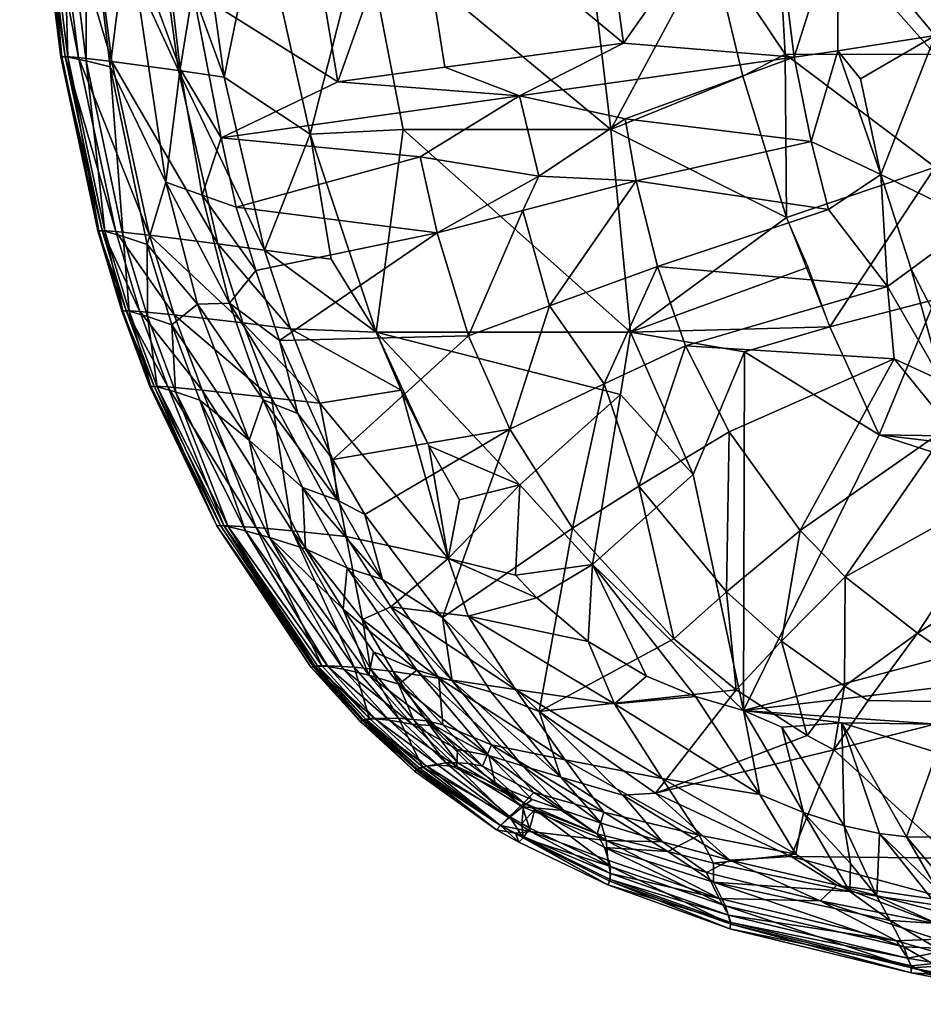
# Model space of a CAD drawing. Header units: inches. Extents: x -89 to 0, y -64 to 0.
# Tile 1 of 256: x -89 to -81.5, y -24.7 to -16.5. Entities that reach past the tile are written whole.
import ezdxf

# ---------------------------------------------------------------- set-up
doc = ezdxf.new("R2010")
doc.units = ezdxf.units.IN
doc.header["$MEASUREMENT"] = 0
doc.layers.add('AFUCH-3-STUP', color=5, linetype='Continuous')

msp = doc.modelspace()

# ---------------------------------------------------------------- meshes
at = {"layer": 'AFUCH-3-STUP'}
mesh = msp.add_polyface(dxfattribs=at)
corners = [(-77.223, -18.9894, 17.2766), (-77.223, -14.8383, 17.4358), (-81.3712, -16.7841, 17.2857), (-77.223, -4.47, 13.1366), (-77.2231, -20.1905, 13.1307), (-79.3508, -20.1285, 13.1388), (-81.3712, -15.2876, 17.3232), (-78.4653, -21.0353, 17.0632), (-78.4825, -20.3477, 17.1482), (-81.8354, -19.946, 17.104), (-79.3886, -20.469, 13.1507), (-80.0272, -20.6551, 13.2148), (-80.6069, -19.9724, 13.1673), (-79.7751, -19.977, 13.1388), (-81.3712, -18.8203, 17.1715), (-77.223, -20.0162, 17.1836), (-77.2231, -21.7552, 16.9535), (-79.0768, -20.7289, 13.178), (-77.223, -20.7811, 13.1483), (-78.464, -20.9346, 13.2012), (-77.223, -20.5433, 13.1361), (-77.2231, -20.5433, 13.1361), (-79.5209, -20.8005, 13.2125), (-80.2891, -22.1612, 13.6206), (-79.3886, -20.469, 13.1507), (-79.4507, -20.6939, 13.184), (-80.3665, -19.5621, 13.1389), (-79.2718, -21.2845, 13.3263), (-78.464, -20.9346, 13.2012), (-79.3553, -21.6952, 13.4446), (-81.3712, -17.7215, 17.243), (-79.0865, -20.8358, 13.2003), (-79.4507, -20.6939, 13.184), (-79.5512, -4.9278, 13.1391), (-77.223, -21.0901, 13.2041), (-78.9124, -22.4137, 13.646), (-78.448, -21.7044, 16.9671), (-82.9627, -22.2339, 16.7092)]
mesh.append_faces([[corners[k] for k in face] for face in [(0, 1, 2), (3, 4, 5), (2, 1, 6), (7, 8, 9), (5, 4, 10), (11, 12, 13), (14, 9, 15), (16, 15, 7), (17, 18, 19), (10, 20, 21), (14, 15, 0), (22, 23, 11), (11, 24, 25), (10, 21, 17), (13, 12, 26), (13, 24, 11), (27, 22, 19), (19, 28, 29), (30, 14, 0), (28, 19, 18), (10, 4, 20), (31, 22, 32), (30, 0, 2), (33, 5, 13), (13, 5, 24), (28, 18, 34), (28, 34, 35), (7, 15, 8), (9, 8, 15), (7, 36, 16), (7, 37, 36), (17, 21, 18), (25, 22, 11), (32, 10, 17), (31, 32, 17), (29, 27, 19), (22, 27, 29), (19, 31, 17), (31, 19, 22)]], dxfattribs={"vtx0": -1, "vtx1": -1, "vtx2": -1})
mesh = msp.add_polyface(dxfattribs=at)
corners = [(-84.3854, -12.6527, 13.4544), (-82.8707, -12.4985, 13.2425), (-82.7651, -14.996, 13.2448), (-84.1754, -15.1026, 13.4451), (-83.9596, -16.6902, 13.4354), (-81.3712, -14.6147, 13.1389), (-79.7751, -19.977, 13.1388), (-81.3712, -16.6275, 13.1388), (-81.3712, -12.4643, 13.1389), (-82.2719, -14.596, 13.1802), (-84.2658, -15.7063, 17.1853), (-83.2323, -15.8612, 17.2663), (-83.4508, -14.4977, 17.2613), (-82.179, -15.6643, 13.1797), (-84.3142, -15.2043, 17.1909), (-84.4297, -13.6785, 17.1904), (-84.4594, -13.0984, 17.184), (-83.6427, -13.3557, 17.2563), (-83.7395, -11.6873, 17.2199), (-82.6995, -15.2849, 17.2631), (-82.541, -16.8066, 13.2406), (-82.1793, -16.7556, 13.1951), (-84.822, -17.1284, 13.5858), (-83.945, -17.319, 13.4468), (-84.064, -17.4085, 17.1417), (-82.7608, -13.7859, 17.2677), (-82.7985, -12.1332, 17.2572), (-82.6158, -16.7814, 17.228), (-81.3712, -16.7841, 17.2857), (-81.3712, -13.7888, 17.329), (-81.3712, -12.1403, 17.302), (-82.4015, -17.5091, 13.238), (-81.3712, -17.7215, 17.243), (-82.9669, -16.9657, 17.2482), (-81.3712, -15.2876, 17.3232), (-81.9916, -16.9867, 13.1775)]
mesh.append_faces([[corners[k] for k in face] for face in [(0, 1, 2), (3, 2, 4), (5, 6, 7), (1, 8, 9), (10, 11, 12), (5, 7, 13), (14, 12, 15), (16, 17, 18), (17, 11, 19), (4, 2, 20), (13, 7, 21), (22, 20, 23), (24, 11, 10), (19, 25, 17), (17, 25, 26), (4, 20, 22), (19, 27, 28), (19, 11, 27), (29, 30, 26), (20, 13, 21), (21, 31, 20), (28, 27, 32), (24, 33, 11), (11, 33, 27), (2, 1, 9), (2, 13, 20), (25, 29, 26), (34, 29, 25), (19, 34, 25), (28, 34, 19), (12, 17, 15), (15, 17, 16), (0, 2, 3), (10, 12, 14), (2, 9, 13), (13, 9, 5), (8, 6, 5), (5, 9, 8), (35, 21, 7)]], dxfattribs={"vtx0": -1, "vtx1": -1, "vtx2": -1})
mesh = msp.add_polyface(dxfattribs=at)
corners = [(-88.9122, -12.7448, 14.8223), (-88.7625, -12.695, 14.6056), (-88.7673, -15.2402, 14.8223), (-88.8186, -15.2403, 15.0427), (-88.8272, -15.2399, 15.7207), (-88.9638, -12.7522, 15.0428), (-87.8678, -15.3488, 16.5469), (-88.0314, -12.831, 16.5444), (-88.5602, -12.7828, 16.3393), (-88.68, -15.2472, 16.1402), (-88.2072, -16.8428, 16.3377), (-88.4089, -15.2779, 16.3402), (-88.9362, -12.7542, 15.9351), (-88.8262, -12.761, 16.1401), (-88.9727, -12.7534, 15.7209), (-88.0734, -15.7272, 14.3163), (-87.759, -17.8448, 14.3201), (-88.2227, -16.8867, 14.4623), (-87.6541, -16.9194, 16.5404), (-88.6159, -15.246, 14.6056), (-88.7911, -15.2392, 15.935), (-88.2338, -13.4181, 14.3158), (-88.4185, -15.2561, 14.4613), (-88.5684, -12.6174, 14.4613), (-88.5956, -16.802, 15.9349), (-88.4834, -16.81, 16.1395), (-88.6314, -16.8034, 15.7206), (-88.6229, -16.8036, 15.0427), (-88.572, -16.8066, 14.8223), (-87.7744, -15.7655, 14.2094), (-87.6403, -16.9043, 14.2114), (-88.4206, -16.8371, 14.6059), (-87.8565, -14.7698, 14.2088), (-87.8751, -13.7497, 14.1941)]
mesh.append_faces([[corners[k] for k in face] for face in [(0, 1, 2), (3, 4, 5), (10, 18, 11), (19, 2, 1), (9, 11, 13), (20, 9, 12), (24, 25, 20), (27, 26, 3), (31, 28, 19), (25, 10, 9), (5, 0, 3), (28, 27, 2), (19, 22, 31), (11, 6, 8)]], dxfattribs={"vtx0": -1, "vtx1": -1})
mesh.append_faces([[corners[k] for k in face] for face in [(6, 7, 8), (5, 4, 14), (15, 16, 17), (21, 22, 23), (3, 26, 4), (15, 29, 30), (17, 22, 15), (18, 6, 11), (17, 31, 22), (19, 23, 22), (4, 20, 14), (26, 24, 4), (15, 22, 21), (21, 32, 15), (15, 32, 29), (33, 32, 21)]], dxfattribs={"vtx0": -1, "vtx1": -1, "vtx2": -1})
mesh.append_faces([[corners[k] for k in face] for face in [(9, 10, 11), (12, 9, 13), (20, 25, 9), (3, 0, 2), (2, 27, 3), (4, 24, 20), (14, 20, 12)]], dxfattribs={"vtx0": -1, "vtx2": -1})
mesh.append_faces([[corners[k] for k in face] for face in [(28, 2, 19), (11, 8, 13)]], dxfattribs={"vtx1": -1, "vtx2": -1})
mesh = msp.add_polyface(dxfattribs=at)
corners = [(-86.1166, -15.7063, 16.9366), (-85.7877, -17.4085, 16.9205), (-84.064, -17.4085, 17.1417), (-86.33, -17.0111, 13.8691), (-86.614, -15.3265, 13.8906), (-85.7039, -15.2439, 13.7075), (-86.9843, -15.557, 16.767), (-87.2797, -13.5775, 16.7367), (-87.4965, -15.3998, 16.6488), (-84.3142, -15.2043, 17.1909), (-84.4297, -13.6785, 17.1904), (-86.3833, -13.6785, 16.9225), (-88.0734, -15.7272, 14.3163), (-87.6403, -16.9043, 14.2114), (-87.759, -17.8448, 14.3201), (-86.5605, -17.4457, 16.7738), (-87.2741, -16.9746, 16.6394), (-85.9836, -12.6615, 13.7277), (-87.5343, -16.2558, 14.15), (-86.1954, -15.2043, 16.936), (-87.3002, -17.478, 14.1339), (-87.669, -12.8651, 16.645), (-88.0314, -12.831, 16.5444), (-84.2658, -15.7063, 17.1853), (-84.1754, -15.1026, 13.4451), (-83.9596, -16.6902, 13.4354), (-84.822, -17.1284, 13.5858), (-85.4416, -16.8913, 13.6904), (-87.7237, -15.0058, 14.1716), (-87.6541, -16.9194, 16.5404), (-87.8678, -15.3488, 16.5469), (-87.8751, -13.7497, 14.1941), (-86.7532, -14.2579, 13.9042), (-87.7744, -15.7655, 14.2094), (-84.3854, -12.6527, 13.4544), (-87.8565, -14.7698, 14.2088)]
mesh.append_faces([[corners[k] for k in face] for face in [(0, 1, 2), (3, 4, 5), (6, 7, 8), (9, 10, 11), (12, 13, 14), (15, 6, 16), (5, 4, 17), (18, 4, 3), (11, 19, 9), (7, 6, 11), (3, 20, 18), (16, 6, 8), (8, 21, 22), (23, 0, 2), (0, 15, 1), (24, 25, 5), (11, 6, 19), (0, 6, 15), (26, 27, 25), (26, 3, 27), (28, 4, 18), (13, 18, 20), (29, 16, 30), (30, 8, 22), (16, 8, 30), (5, 25, 27), (5, 27, 3), (8, 7, 21), (31, 32, 28), (13, 33, 18), (33, 28, 18), (24, 5, 34), (9, 19, 23), (28, 32, 4), (4, 32, 17), (19, 6, 0), (19, 0, 23), (35, 28, 33), (35, 31, 28)]], dxfattribs={"vtx0": -1, "vtx1": -1, "vtx2": -1})
mesh = msp.add_polyface(dxfattribs=at)
corners = [(-84.064, -17.4085, 17.1417), (-85.7877, -17.4085, 16.9205), (-83.9018, -19.093, 17.0419), (-81.3712, -16.6275, 13.1388), (-79.7751, -19.977, 13.1388), (-80.3665, -19.5621, 13.1389), (-82.2559, -18.0722, 13.2386), (-81.7666, -18.7135, 13.2104), (-83.6774, -18.5458, 13.4523), (-83.8533, -17.8358, 13.4474), (-82.6049, -18.1406, 17.2101), (-84.5731, -18.8724, 13.6147), (-82.9669, -16.9657, 17.2482), (-84.7935, -18.0817, 13.6108), (-82.6158, -16.7814, 17.228), (-81.3712, -17.7215, 17.243), (-81.0308, -18.1698, 13.1389), (-81.5707, -18.5688, 13.1782), (-81.8224, -17.7835, 13.1766), (-81.1721, -19.3328, 13.1785), (-80.7767, -18.8835, 13.1389), (-84.6624, -17.7966, 13.5775), (-84.822, -17.1284, 13.5858), (-83.945, -17.319, 13.4468), (-81.9916, -16.9867, 13.1775), (-82.541, -16.8066, 13.2406), (-82.4015, -17.5091, 13.238), (-82.2459, -19.0465, 17.1657), (-82.4257, -18.5514, 17.1994), (-83.4428, -19.2065, 13.4665), (-84.1206, -19.5215, 13.5961), (-81.3712, -18.8203, 17.1715), (-81.7105, -19.3134, 13.2515), (-82.955, -19.2554, 17.105), (-82.1793, -16.7556, 13.1951), (-81.3151, -19.4953, 13.2124)]
mesh.append_faces([[corners[k] for k in face] for face in [(0, 1, 2), (3, 4, 5), (6, 7, 8), (9, 6, 8), (2, 10, 0), (11, 9, 8), (0, 10, 12), (13, 9, 11), (14, 10, 15), (16, 17, 18), (19, 16, 20), (14, 12, 10), (21, 22, 23), (24, 3, 18), (23, 25, 26), (2, 27, 28), (10, 27, 15), (8, 7, 29), (11, 8, 30), (27, 31, 15), (17, 16, 19), (29, 7, 32), (3, 5, 16), (3, 16, 18), (33, 27, 2), (30, 8, 29), (18, 7, 6), (18, 26, 34), (2, 28, 10), (21, 23, 9), (23, 26, 9), (7, 17, 35), (7, 18, 17), (18, 6, 26), (9, 26, 6), (5, 20, 16), (34, 24, 18), (21, 9, 13), (35, 17, 19)]], dxfattribs={"vtx0": -1, "vtx1": -1, "vtx2": -1})
mesh = msp.add_polyface(dxfattribs=at)
corners = [(-88.3157, -18.2494, 15.0427), (-88.3242, -18.2495, 15.7206), (-88.6229, -16.8036, 15.0427), (-87.9743, -18.9197, 16.1377), (-87.4567, -19.5736, 16.3274), (-87.6904, -18.9483, 16.3307), (-88.1127, -18.2961, 14.607), (-87.9113, -18.9617, 14.6079), (-88.0643, -18.9185, 14.8225), (-88.1752, -18.2554, 16.1384), (-87.8936, -18.2862, 16.3335), (-88.4834, -16.81, 16.1395), (-88.6314, -16.8034, 15.7206), (-88.265, -18.2538, 14.8224), (-88.572, -16.8066, 14.8223), (-88.4206, -16.8371, 14.6059), (-87.8915, -19.5431, 15.7206), (-88.1236, -18.9145, 15.7206), (-88.1151, -18.9141, 15.0427), (-88.2072, -16.8428, 16.3377), (-87.3279, -18.3585, 16.529), (-87.6541, -16.9194, 16.5404), (-88.5956, -16.802, 15.9349), (-88.2227, -16.8867, 14.4623), (-87.759, -17.8448, 14.3201), (-87.9131, -18.3646, 14.4648), (-88.0882, -18.913, 15.9347), (-87.7423, -19.5473, 16.1369), (-88.2887, -18.2481, 15.9348), (-87.7102, -19.0319, 14.467), (-87.4953, -18.8586, 14.325), (-87.883, -19.5424, 15.0427), (-87.8565, -19.5415, 15.9347), (-87.8325, -19.5462, 14.8227), (-87.6787, -19.5879, 14.6092)]
mesh.append_faces([[corners[k] for k in face] for face in [(9, 10, 11), (6, 13, 15), (28, 9, 22), (8, 18, 13), (26, 3, 28), (10, 20, 19), (13, 0, 14), (6, 25, 7), (8, 7, 33), (3, 5, 9), (7, 29, 34)]], dxfattribs={"vtx0": -1, "vtx1": -1})
mesh.append_faces([[corners[k] for k in face] for face in [(0, 1, 2), (2, 1, 12), (16, 17, 18), (19, 20, 21), (18, 17, 0), (23, 24, 25), (25, 29, 7), (0, 17, 1), (24, 30, 25), (0, 2, 14), (18, 0, 13), (23, 25, 6), (31, 18, 8), (1, 28, 12), (17, 26, 1)]], dxfattribs={"vtx0": -1, "vtx1": -1, "vtx2": -1})
mesh.append_faces([[corners[k] for k in face] for face in [(3, 4, 5), (22, 9, 11), (26, 27, 3), (11, 10, 19), (12, 28, 22), (1, 26, 28), (17, 32, 26), (28, 3, 9), (9, 5, 10)]], dxfattribs={"vtx0": -1, "vtx2": -1})
mesh.append_faces([[corners[k] for k in face] for face in [(6, 7, 8), (13, 14, 15), (8, 13, 6), (6, 15, 23)]], dxfattribs={"vtx1": -1, "vtx2": -1})
mesh = msp.add_polyface(dxfattribs=at)
corners = [(-87.0128, -18.5809, 14.1242), (-87.1764, -18.0541, 14.1328), (-85.5064, -18.2678, 13.7494), (-85.7877, -17.4085, 16.9205), (-86.012, -19.093, 16.7534), (-83.9018, -19.093, 17.0419), (-87.9131, -18.3646, 14.4648), (-87.4953, -18.8586, 14.325), (-87.7102, -19.0319, 14.467), (-86.8162, -19.1599, 14.1222), (-85.2449, -19.1217, 13.7521), (-86.3861, -18.4861, 16.7356), (-86.5605, -17.4457, 16.7738), (-86.9386, -18.4107, 16.623), (-87.4576, -17.9526, 14.2152), (-87.2741, -16.9746, 16.6394), (-85.6463, -17.6352, 13.7506), (-87.3002, -17.478, 14.1339), (-84.822, -17.1284, 13.5858), (-86.33, -17.0111, 13.8691), (-86.7249, -19.0644, 16.6124), (-87.6904, -18.9483, 16.3307), (-86.8805, -19.6361, 16.5129), (-87.1189, -19.0157, 16.5217), (-85.8037, -19.5737, 16.741), (-87.2297, -18.8511, 14.2214), (-86.6644, -19.7669, 14.1537), (-84.7935, -18.0817, 13.6108), (-84.6624, -17.7966, 13.5775), (-87.3279, -18.3585, 16.529), (-87.6541, -16.9194, 16.5404), (-87.8936, -18.2862, 16.3335), (-87.6403, -16.9043, 14.2114), (-86.9509, -19.6553, 14.2309), (-87.759, -17.8448, 14.3201), (-84.5731, -18.8724, 13.6147), (-86.4814, -19.6815, 16.5998)]
mesh.append_faces([[corners[k] for k in face] for face in [(21, 23, 31)]], dxfattribs={"vtx0": -1, "vtx1": -1})
mesh.append_faces([[corners[k] for k in face] for face in [(0, 1, 2), (3, 4, 5), (6, 7, 8), (9, 2, 10), (11, 12, 13), (1, 0, 14), (13, 12, 15), (16, 17, 18), (17, 19, 18), (20, 4, 13), (21, 22, 23), (20, 24, 4), (25, 14, 0), (3, 12, 4), (9, 26, 25), (2, 27, 10), (28, 16, 18), (29, 13, 30), (29, 20, 13), (17, 14, 32), (7, 25, 33), (34, 25, 7), (10, 27, 35), (34, 14, 25), (34, 32, 14), (23, 20, 29), (31, 23, 29), (2, 16, 28), (2, 1, 16), (13, 15, 30), (23, 36, 20), (0, 2, 9), (25, 0, 9), (11, 4, 12), (13, 4, 11), (17, 1, 14), (1, 17, 16), (27, 2, 28)]], dxfattribs={"vtx0": -1, "vtx1": -1, "vtx2": -1})
mesh = msp.add_polyface(dxfattribs=at)
corners = [(-81.8354, -19.946, 17.104), (-82.9627, -22.2339, 16.7092), (-78.4653, -21.0353, 17.0632), (-83.0826, -19.9202, 13.5006), (-81.7105, -19.3134, 13.2515), (-82.4904, -20.7388, 13.547), (-80.0272, -20.6551, 13.2148), (-81.5164, -21.5914, 13.5796), (-80.6881, -20.3277, 13.2267), (-80.6765, -22.1707, 13.6479), (-81.3571, -22.3473, 16.7872), (-78.448, -21.7044, 16.9671), (-82.117, -21.1232, 13.5627), (-81.2547, -19.8757, 13.2461), (-81.3712, -18.8203, 17.1715), (-82.2459, -19.0465, 17.1657), (-82.955, -19.2554, 17.105), (-82.6478, -21.6584, 13.7334), (-82.1245, -22.0324, 13.7495), (-82.4337, -22.4421, 13.8828), (-82.2112, -22.5615, 13.8893), (-81.9258, -22.1514, 13.7552), (-81.1721, -19.3328, 13.1785), (-80.7767, -18.8835, 13.1389), (-80.6069, -19.9724, 13.1673), (-82.1445, -22.3386, 16.7462), (-82.6434, -22.3735, 16.7075), (-82.4633, -23.0827, 16.5787), (-80.6937, -20.1206, 13.1953), (-81.3151, -19.4953, 13.2124), (-81.7666, -18.7135, 13.2104), (-82.1277, -23.1931, 16.5743), (-80.4903, -22.7376, 13.8012), (-80.2891, -22.1612, 13.6206), (-80.3665, -19.5621, 13.1389), (-80.6289, -23.1375, 13.9336), (-81.3571, -22.5848, 16.7422)]
mesh.append_faces([[corners[k] for k in face] for face in [(0, 1, 2), (3, 4, 5), (6, 7, 8), (6, 9, 7), (10, 11, 1), (8, 7, 12), (4, 13, 5), (0, 14, 15), (0, 16, 1), (17, 18, 19), (9, 20, 21), (22, 23, 24), (12, 18, 17), (10, 1, 25), (26, 1, 27), (12, 13, 8), (28, 6, 8), (15, 16, 0), (17, 5, 12), (12, 5, 13), (28, 13, 29), (28, 8, 13), (7, 9, 21), (12, 7, 18), (29, 4, 30), (29, 13, 4), (25, 1, 26), (26, 31, 25), (32, 9, 33), (33, 9, 6), (24, 23, 34), (20, 19, 18), (7, 21, 18), (21, 20, 18), (35, 9, 32), (29, 22, 28), (28, 22, 24), (28, 24, 6), (25, 36, 10)]], dxfattribs={"vtx0": -1, "vtx1": -1, "vtx2": -1})
mesh = msp.add_polyface(dxfattribs=at)
corners = [(-87.336, -20.7018, 15.6956), (-87.8915, -19.5431, 15.7206), (-87.883, -19.5424, 15.0427), (-87.4953, -18.8586, 14.325), (-86.9509, -19.6553, 14.2309), (-87.0676, -19.9904, 14.3357), (-87.4567, -19.5736, 16.3274), (-86.7095, -20.7436, 16.3898), (-86.8805, -19.6361, 16.5129), (-87.3058, -20.6984, 14.9204), (-86.5208, -21.8664, 14.9502), (-87.336, -20.7018, 15.6956), (-87.3058, -20.6984, 14.9204), (-87.8325, -19.5462, 14.8227), (-87.6787, -19.5879, 14.6092), (-87.2414, -20.7063, 14.7531), (-86.6006, -20.892, 14.3509), (-86.8972, -20.7988, 14.469), (-86.6244, -20.3828, 14.2445), (-87.7423, -19.5473, 16.1369), (-87.2789, -20.6979, 15.9957), (-87.0078, -20.7153, 16.2672), (-86.4637, -21.8609, 16.0517), (-87.0078, -20.7153, 16.2672), (-87.2789, -20.6979, 15.9957), (-87.9743, -18.9197, 16.1377), (-87.6904, -18.9483, 16.3307), (-87.336, -20.7018, 15.6956), (-87.336, -20.7018, 15.6956), (-86.5513, -21.8776, 15.5157), (-87.8565, -19.5415, 15.9347), (-86.4132, -21.8698, 14.6933), (-87.2414, -20.7063, 14.7531), (-87.0966, -20.7411, 14.5919), (-87.0966, -20.7411, 14.5919), (-87.4761, -19.6561, 14.47), (-88.0882, -18.913, 15.9347), (-86.5001, -21.8633, 15.9686), (-87.2789, -20.6979, 15.9957), (-87.7102, -19.0319, 14.467), (-88.1151, -18.9141, 15.0427), (-88.0643, -18.9185, 14.8225), (-88.1236, -18.9145, 15.7206), (-87.9113, -18.9617, 14.6079), (-86.4814, -19.6815, 16.5998), (-87.1189, -19.0157, 16.5217), (-87.2297, -18.8511, 14.2214), (-86.6644, -19.7669, 14.1537), (-86.5331, -21.8709, 15.7933)]
mesh.append_faces([[corners[k] for k in face] for face in [(10, 11, 12)]], dxfattribs={"vtx0": -1})
mesh.append_faces([[corners[k] for k in face] for face in [(22, 23, 24), (19, 6, 25), (6, 8, 26), (14, 35, 34), (30, 19, 36), (39, 5, 35)]], dxfattribs={"vtx0": -1, "vtx1": -1})
mesh.append_faces([[corners[k] for k in face] for face in [(0, 1, 2), (3, 4, 5), (6, 7, 8), (13, 14, 15), (16, 17, 5), (5, 18, 16), (19, 20, 21), (20, 30, 0), (31, 32, 33), (13, 15, 9), (5, 4, 18), (30, 20, 19), (2, 13, 9), (6, 21, 7), (19, 21, 6), (3, 5, 39), (5, 17, 35), (2, 1, 40), (1, 30, 42), (0, 30, 1), (17, 34, 35), (8, 44, 45), (46, 47, 4), (48, 38, 27)]], dxfattribs={"vtx0": -1, "vtx1": -1, "vtx2": -1})
mesh.append_faces([[corners[k] for k in face] for face in [(2, 9, 0), (37, 24, 38)]], dxfattribs={"vtx0": -1, "vtx2": -1})
mesh.append_faces([[corners[k] for k in face] for face in [(27, 28, 29), (14, 34, 15), (10, 12, 32), (41, 13, 2), (43, 14, 13), (39, 35, 14)]], dxfattribs={"vtx1": -1, "vtx2": -1})
mesh = msp.add_polyface(dxfattribs=at)
corners = [(-86.1057, -20.6071, 14.1271), (-84.9018, -19.8987, 13.7644), (-85.4619, -21.4625, 14.1359), (-86.4814, -19.6815, 16.5998), (-85.4137, -20.9734, 16.6315), (-85.8037, -19.5737, 16.741), (-85.9612, -21.1467, 14.1964), (-84.8558, -21.1114, 16.6919), (-84.8185, -20.3608, 16.797), (-85.4137, -20.9734, 16.6315), (-86.2621, -20.7907, 16.5025), (-86.2831, -21.8927, 14.5752), (-87.0966, -20.7411, 14.5919), (-86.8972, -20.7988, 14.469), (-84.3809, -20.7197, 13.7958), (-86.8162, -19.1599, 14.1222), (-85.2449, -19.1217, 13.7521), (-86.3731, -20.1491, 14.1242), (-83.985, -19.6087, 16.9816), (-86.012, -19.093, 16.7534), (-86.8805, -19.6361, 16.5129), (-86.7095, -20.7436, 16.3898), (-86.1956, -21.8745, 16.277), (-86.7095, -20.7436, 16.3898), (-87.0078, -20.7153, 16.2672), (-86.6006, -20.892, 14.3509), (-86.6244, -20.3828, 14.2445), (-86.2532, -21.0508, 14.2632), (-86.6644, -19.7669, 14.1537), (-86.3348, -20.4875, 14.1717), (-85.3193, -20.4843, 16.7109), (-85.5764, -20.0358, 16.7263), (-84.2174, -21.0231, 16.7817), (-84.5731, -18.8724, 13.6147), (-85.8917, -21.3738, 16.4903), (-85.4137, -20.9734, 16.6315), (-86.2621, -20.7907, 16.5025), (-86.7249, -19.0644, 16.6124), (-86.6006, -20.892, 14.3509), (-86.2853, -21.3927, 14.3632), (-83.9018, -19.093, 17.0419), (-86.1262, -21.4788, 16.4163), (-86.9509, -19.6553, 14.2309), (-84.6797, -21.2985, 16.6881)]
mesh.append_faces([[corners[k] for k in face] for face in [(22, 23, 24)]], dxfattribs={"vtx0": -1, "vtx1": -1})
mesh.append_faces([[corners[k] for k in face] for face in [(0, 1, 2), (3, 4, 5), (6, 0, 2), (7, 8, 9), (3, 10, 4), (11, 12, 13), (2, 1, 14), (15, 16, 17), (18, 19, 8), (20, 21, 10), (17, 16, 1), (25, 26, 27), (17, 28, 15), (29, 0, 6), (28, 17, 29), (9, 8, 30), (31, 8, 19), (7, 32, 8), (20, 10, 3), (16, 33, 1), (34, 35, 36), (17, 1, 0), (29, 17, 0), (3, 5, 37), (31, 19, 5), (5, 4, 31), (38, 27, 39), (39, 13, 38), (40, 19, 18), (23, 41, 36), (42, 28, 29), (6, 27, 26), (9, 30, 4), (35, 43, 7), (26, 29, 6), (42, 29, 26), (4, 30, 31), (30, 8, 31)]], dxfattribs={"vtx0": -1, "vtx1": -1, "vtx2": -1})
mesh = msp.add_polyface(dxfattribs=at)
corners = [(-83.38, -20.2745, 16.9632), (-84.2174, -21.0231, 16.7817), (-82.9627, -22.2339, 16.7092), (-84.6598, -22.2431, 14.1523), (-84.3809, -20.7197, 13.7958), (-83.5404, -21.6403, 13.8434), (-83.6381, -22.7988, 16.5493), (-82.8264, -22.9337, 16.5864), (-84.0329, -22.1796, 16.6254), (-83.023, -22.062, 13.864), (-83.6942, -22.9208, 14.1834), (-83.985, -19.6087, 16.9816), (-84.8185, -20.3608, 16.797), (-83.9648, -22.9396, 14.2341), (-84.4799, -22.7898, 14.2798), (-83.3613, -22.1173, 16.6978), (-82.955, -19.2554, 17.105), (-82.4337, -22.4421, 13.8828), (-83.4428, -19.2065, 13.4665), (-81.7105, -19.3134, 13.2515), (-83.0826, -19.9202, 13.5006), (-84.9018, -19.8987, 13.7644), (-84.1206, -19.5215, 13.5961), (-83.7678, -21.9484, 16.6892), (-84.2513, -21.6617, 16.6849), (-83.9018, -19.093, 17.0419), (-84.5731, -18.8724, 13.6147), (-83.1024, -21.2493, 13.7144), (-82.4904, -20.7388, 13.547), (-84.8556, -22.0603, 16.5502), (-83.8328, -20.3705, 13.664), (-84.4433, -22.6453, 16.4944), (-84.6797, -21.2985, 16.6881), (-82.6478, -21.6584, 13.7334), (-84.8558, -21.1114, 16.6919), (-85.2486, -21.4514, 16.5893), (-82.2112, -22.5615, 13.8893)]
mesh.append_faces([[corners[k] for k in face] for face in [(0, 1, 2), (3, 4, 5), (6, 7, 8), (9, 10, 3), (11, 12, 1), (3, 13, 14), (7, 15, 8), (2, 16, 0), (9, 17, 10), (18, 19, 20), (21, 22, 4), (23, 1, 24), (0, 11, 1), (0, 16, 25), (21, 26, 22), (27, 20, 28), (6, 8, 29), (30, 20, 27), (30, 18, 20), (29, 31, 6), (24, 1, 32), (33, 27, 28), (3, 5, 9), (22, 18, 30), (7, 2, 15), (2, 1, 15), (4, 30, 5), (4, 22, 30), (25, 11, 0), (9, 5, 27), (5, 30, 27), (33, 17, 9), (9, 27, 33), (32, 1, 34), (24, 35, 8), (8, 23, 24), (36, 10, 17), (15, 1, 23), (8, 15, 23)]], dxfattribs={"vtx0": -1, "vtx1": -1, "vtx2": -1})
mesh = msp.add_polyface(dxfattribs=at)
corners = [(-86.0605, -21.8884, 16.3319), (-86.1262, -21.4788, 16.4163), (-86.7095, -20.7436, 16.3898), (-86.074, -21.9411, 14.466), (-85.7128, -22.3498, 14.4819), (-86.2831, -21.8927, 14.5752), (-86.5513, -21.8776, 15.5157), (-87.336, -20.7018, 15.6956), (-86.5208, -21.8664, 14.9502), (-86.1956, -21.8745, 16.277), (-87.0078, -20.7153, 16.2672), (-86.4637, -21.8609, 16.0517), (-86.8972, -20.7988, 14.469), (-86.5001, -21.8633, 15.9686), (-87.2789, -20.6979, 15.9957), (-86.5211, -21.867, 15.8822), (-85.8724, -21.9113, 16.3881), (-85.8917, -21.3738, 16.4903), (-85.4909, -21.9651, 16.4656), (-87.2414, -20.7063, 14.7531), (-86.4132, -21.8698, 14.6933), (-86.2853, -21.3927, 14.3632), (-85.6748, -21.9006, 14.3004), (-86.0345, -21.7474, 14.3748), (-85.4619, -21.4625, 14.1359), (-85.3827, -21.9873, 14.2446), (-85.9612, -21.1467, 14.1964), (-86.022, -22.3045, 14.6966), (-86.0997, -22.3074, 15.9682), (-86.0671, -22.3019, 16.0505), (-86.1185, -22.3127, 14.9502), (-85.7023, -22.3093, 16.3184), (-86.5331, -21.8709, 15.7933), (-86.1465, -22.3275, 15.5158), (-87.336, -20.7018, 15.6956), (-86.2532, -21.0508, 14.2632), (-87.0966, -20.7411, 14.5919), (-85.9052, -22.315, 14.5835), (-85.5263, -22.363, 14.4065), (-85.8249, -22.0175, 14.3864), (-85.4584, -22.3528, 16.3819), (-85.2486, -21.4514, 16.5893), (-85.4137, -20.9734, 16.6315), (-87.2789, -20.6979, 15.9957), (-86.2621, -20.7907, 16.5025), (-85.8265, -22.2989, 16.2673), (-86.1297, -22.3185, 15.7933)]
mesh.append_faces([[corners[k] for k in face] for face in [(0, 1, 2), (3, 4, 5), (6, 7, 8), (5, 12, 3), (13, 14, 15), (16, 1, 0), (17, 1, 18), (8, 19, 20), (21, 22, 23), (21, 3, 12), (24, 25, 26), (28, 13, 15), (16, 0, 31), (32, 6, 33), (32, 34, 6), (21, 35, 22), (20, 36, 5), (38, 3, 39), (23, 3, 21), (18, 16, 40), (1, 16, 18), (25, 22, 35), (41, 42, 17), (17, 44, 1), (26, 25, 35), (29, 13, 28), (0, 2, 9), (39, 3, 23), (23, 22, 39), (15, 32, 46), (15, 14, 32)]], dxfattribs={"vtx0": -1, "vtx1": -1, "vtx2": -1})
mesh.append_faces([[corners[k] for k in face] for face in [(9, 11, 29), (0, 9, 45)]], dxfattribs={"vtx0": -1, "vtx2": -1})
mesh.append_faces([[corners[k] for k in face] for face in [(9, 10, 11), (20, 27, 8), (8, 30, 6), (5, 37, 20), (29, 11, 13), (11, 43, 13)]], dxfattribs={"vtx1": -1, "vtx2": -1})
mesh = msp.add_polyface(dxfattribs=at)
corners = [(-85.3425, -22.6995, 14.5012), (-84.9088, -23.126, 14.6251), (-85.4981, -22.6889, 14.5933), (-84.9061, -23.116, 16.1886), (-84.7874, -23.0011, 16.325), (-85.4353, -22.6691, 16.2556), (-84.8556, -22.0603, 16.5502), (-85.4909, -21.9651, 16.4656), (-84.4433, -22.6453, 16.4944), (-85.8917, -21.3738, 16.4903), (-85.6273, -22.703, 16.049), (-85.0539, -22.5212, 16.4274), (-85.1296, -22.6971, 16.3568), (-84.7022, -22.917, 16.3803), (-84.1216, -23.0807, 16.4272), (-85.0225, -22.851, 14.4513), (-85.077, -22.6091, 14.3584), (-84.7172, -22.9738, 14.413), (-85.4619, -21.4625, 14.1359), (-84.3809, -20.7197, 13.7958), (-84.6598, -22.2431, 14.1523), (-85.2486, -21.4514, 16.5893), (-84.6797, -21.2985, 16.6881), (-85.4137, -20.9734, 16.6315), (-85.591, -22.6974, 14.7003), (-84.9793, -23.1893, 14.8608), (-85.6701, -22.7212, 14.9502), (-84.4799, -22.7898, 14.2798), (-85.0574, -22.0837, 14.1934), (-85.3376, -22.5587, 14.4218), (-85.3344, -22.6689, 16.3016), (-84.2513, -21.6617, 16.6849), (-84.7966, -22.694, 14.3167), (-85.3827, -21.9873, 14.2446), (-84.9792, -23.189, 15.9675), (-85.6541, -22.7131, 15.9678), (-85.4584, -22.3528, 16.3819), (-84.7964, -23.0355, 14.4756), (-85.6748, -21.9006, 14.3004), (-84.0329, -22.1796, 16.6254), (-84.452, -23.0663, 14.3844), (-85.2445, -22.6761, 16.3307), (-85.5953, -22.3219, 16.3516), (-85.5263, -22.363, 14.4065)]
mesh.append_faces([[corners[k] for k in face] for face in [(3, 4, 5), (5, 10, 3)]], dxfattribs={"vtx0": -1, "vtx1": -1})
mesh.append_faces([[corners[k] for k in face] for face in [(0, 1, 2), (6, 7, 8), (9, 7, 6), (11, 12, 13), (13, 14, 11), (15, 16, 17), (18, 19, 20), (21, 22, 23), (24, 25, 26), (20, 27, 28), (20, 28, 18), (29, 16, 15), (7, 11, 8), (5, 4, 30), (31, 22, 21), (27, 32, 33), (34, 10, 35), (7, 36, 11), (11, 36, 12), (0, 15, 37), (29, 15, 0), (2, 1, 24), (33, 32, 38), (13, 12, 4), (6, 21, 9), (6, 39, 21), (32, 16, 38), (40, 16, 32), (41, 12, 42), (41, 4, 12), (43, 16, 29), (28, 27, 33), (18, 28, 33), (40, 17, 16), (12, 36, 42), (30, 4, 41), (42, 30, 41)]], dxfattribs={"vtx0": -1, "vtx1": -1, "vtx2": -1})
mesh = msp.add_polyface(dxfattribs=at)
corners = [(-85.6701, -22.7212, 14.9502), (-86.1465, -22.3275, 15.5158), (-86.1185, -22.3127, 14.9502), (-85.6952, -22.7399, 15.5158), (-85.8265, -22.2989, 16.2673), (-86.0671, -22.3019, 16.0505), (-85.6273, -22.703, 16.049), (-85.4981, -22.6889, 14.5933), (-85.9052, -22.315, 14.5835), (-85.3425, -22.6995, 14.5012), (-85.0121, -23.2257, 15.4211), (-85.8249, -22.0175, 14.3864), (-85.6748, -21.9006, 14.3004), (-85.077, -22.6091, 14.3584), (-85.6541, -22.7131, 15.9678), (-86.0997, -22.3074, 15.9682), (-86.1187, -22.3132, 15.8822), (-85.591, -22.6974, 14.7003), (-86.022, -22.3045, 14.6966), (-86.5513, -21.8776, 15.5157), (-86.5211, -21.867, 15.8822), (-85.5263, -22.363, 14.4065), (-85.4353, -22.6691, 16.2556), (-85.7023, -22.3093, 16.3184), (-85.3344, -22.6689, 16.3016), (-85.5953, -22.3219, 16.3516), (-85.7128, -22.3498, 14.4819), (-86.2831, -21.8927, 14.5752), (-85.68, -22.7285, 15.7933), (-86.1297, -22.3185, 15.7933), (-86.5208, -21.8664, 14.9502), (-86.1956, -21.8745, 16.277), (-86.5331, -21.8709, 15.7933), (-85.8724, -21.9113, 16.3881), (-86.4132, -21.8698, 14.6933), (-85.3376, -22.5587, 14.4218), (-86.074, -21.9411, 14.466), (-84.9792, -23.189, 15.9675), (-86.0605, -21.8884, 16.3319), (-85.4584, -22.3528, 16.3819)]
mesh.append_faces([[corners[k] for k in face] for face in [(0, 1, 2), (17, 2, 18), (7, 18, 8)]], dxfattribs={"vtx0": -1, "vtx1": -1})
mesh.append_faces([[corners[k] for k in face] for face in [(3, 1, 0), (0, 10, 3), (11, 12, 13), (14, 15, 16), (1, 19, 2), (15, 20, 16), (11, 13, 21), (23, 24, 25), (3, 10, 28), (28, 29, 3), (9, 8, 26), (29, 32, 1), (3, 29, 1), (23, 25, 33), (22, 24, 23), (6, 15, 14), (9, 26, 35), (21, 26, 36), (14, 16, 28), (28, 37, 14), (23, 38, 4), (35, 26, 21), (25, 39, 33), (16, 20, 29), (28, 16, 29)]], dxfattribs={"vtx0": -1, "vtx1": -1, "vtx2": -1})
mesh.append_faces([[corners[k] for k in face] for face in [(4, 5, 6), (26, 8, 27), (18, 2, 30), (8, 18, 34), (23, 4, 22)]], dxfattribs={"vtx0": -1, "vtx2": -1})
mesh.append_faces([[corners[k] for k in face] for face in [(7, 8, 9), (22, 4, 6), (0, 2, 17), (4, 31, 5), (17, 18, 7), (6, 5, 15)]], dxfattribs={"vtx1": -1, "vtx2": -1})
mesh = msp.add_polyface(dxfattribs=at)
corners = [(-84.0676, -23.5296, 16.1944), (-84.6956, -23.0574, 16.3233), (-84.7376, -23.2134, 16.1881), (-84.0875, -23.6846, 15.6407), (-84.8282, -23.3294, 15.3989), (-84.0875, -23.6845, 15.1993), (-84.7311, -23.2392, 14.5917), (-84.0658, -23.5888, 14.693), (-84.8552, -23.2545, 14.8319), (-84.1441, -23.1696, 14.3588), (-84.452, -23.0663, 14.3844), (-84.7966, -22.694, 14.3167), (-83.1642, -23.7974, 14.5299), (-84.0901, -23.4779, 14.549), (-84.792, -23.292, 15.9326), (-84.0717, -23.6514, 15.9397), (-83.0747, -24.0477, 15.1993), (-83.9648, -22.9396, 14.2341), (-83.636, -23.3262, 14.3276), (-84.4799, -22.7898, 14.2798), (-84.1216, -23.0807, 16.4272), (-84.1784, -23.259, 16.3516), (-83.5905, -23.4069, 16.3897), (-84.103, -23.3155, 14.4257), (-84.7964, -23.0355, 14.4756), (-84.0686, -23.6389, 14.8312), (-84.1156, -23.374, 16.3054), (-84.7022, -22.917, 16.3803), (-83.1119, -23.8566, 16.2047), (-84.4433, -22.6453, 16.4944), (-85.0539, -22.5212, 16.4274), (-84.6956, -23.0574, 16.3233), (-84.6956, -23.0574, 16.3233), (-83.6381, -22.7988, 16.5493), (-83.3314, -23.2716, 16.4648), (-84.7874, -23.0011, 16.325), (-84.1784, -23.259, 16.3516), (-83.6942, -22.9208, 14.1834), (-84.6598, -22.2431, 14.1523), (-83.6942, -22.9208, 14.1834)]
mesh.append_faces([[corners[k] for k in face] for face in [(0, 1, 2), (12, 7, 13), (4, 3, 14), (13, 23, 12), (28, 26, 0)]], dxfattribs={"vtx0": -1, "vtx1": -1})
mesh.append_faces([[corners[k] for k in face] for face in [(3, 4, 5), (6, 7, 8), (9, 10, 11), (14, 15, 0), (16, 3, 5), (17, 18, 19), (20, 21, 22), (23, 6, 24), (8, 25, 5), (26, 1, 0), (27, 21, 20), (29, 30, 20), (31, 32, 26), (14, 3, 15), (19, 9, 11), (9, 23, 10), (10, 23, 24), (33, 29, 34), (8, 7, 25), (22, 21, 26), (26, 21, 31), (29, 20, 34), (35, 36, 27), (18, 23, 9), (18, 9, 19), (37, 17, 38), (17, 37, 39), (26, 32, 1), (31, 36, 35)]], dxfattribs={"vtx0": -1, "vtx1": -1, "vtx2": -1})
mesh.append_faces([[corners[k] for k in face] for face in [(31, 21, 36), (27, 36, 21)]], dxfattribs={"vtx0": -1, "vtx2": -1})
mesh.append_faces([[corners[k] for k in face] for face in [(0, 2, 14), (6, 13, 7), (13, 6, 23)]], dxfattribs={"vtx1": -1, "vtx2": -1})
mesh = msp.add_polyface(dxfattribs=at)
corners = [(-83.0747, -24.0477, 15.1993), (-81.5689, -24.4134, 15.1994), (-83.0747, -24.0477, 15.6407), (-83.1119, -23.8566, 16.2047), (-81.6318, -24.1986, 16.2123), (-83.2107, -23.661, 16.329), (-84.1156, -23.374, 16.3054), (-83.1642, -23.7974, 14.5299), (-81.6923, -24.1497, 14.5162), (-83.0875, -23.9342, 14.6871), (-82.528, -23.4296, 16.4883), (-83.3314, -23.2716, 16.4648), (-83.2105, -23.5043, 16.4012), (-83.0663, -24.0098, 15.9401), (-81.5673, -24.3714, 15.9403), (-84.0658, -23.5888, 14.693), (-83.0767, -23.4786, 14.3036), (-82.5671, -23.4486, 14.2204), (-82.1871, -23.686, 14.2792), (-84.0875, -23.6846, 15.6407), (-84.0676, -23.5296, 16.1944), (-84.0717, -23.6514, 15.9397), (-82.079, -23.7386, 16.4229), (-83.0675, -23.9953, 14.8301), (-81.5709, -24.3562, 14.8293), (-84.0875, -23.6845, 15.1993), (-83.636, -23.3262, 14.3276), (-83.9648, -22.9396, 14.2341), (-84.0686, -23.6389, 14.8312), (-83.2692, -23.5803, 14.3894), (-82.3251, -23.8167, 14.3673), (-84.103, -23.3155, 14.4257), (-83.6942, -22.9208, 14.1834), (-82.2112, -22.5615, 13.8893), (-83.6942, -22.9208, 14.1834), (-83.6381, -22.7988, 16.5493), (-83.5905, -23.4069, 16.3897), (-81.5999, -24.2916, 14.683), (-82.8264, -22.9337, 16.5864), (-84.1216, -23.0807, 16.4272), (-82.4633, -23.0827, 16.5787), (-82.9627, -22.2339, 16.7092)]
mesh.append_faces([[corners[k] for k in face] for face in [(13, 20, 21)]], dxfattribs={"vtx0": -1, "vtx1": -1})
mesh.append_faces([[corners[k] for k in face] for face in [(0, 1, 2), (5, 6, 3), (10, 11, 12), (16, 17, 18), (2, 19, 0), (10, 12, 22), (25, 23, 0), (16, 26, 27), (25, 28, 23), (7, 29, 30), (7, 31, 29), (17, 32, 33), (34, 17, 16), (35, 11, 10), (2, 21, 19), (5, 36, 6), (5, 22, 12), (9, 23, 28), (29, 31, 26), (10, 38, 35), (39, 36, 11), (16, 29, 26), (30, 29, 16), (34, 16, 27), (12, 36, 5), (11, 36, 12), (10, 40, 38), (40, 41, 38), (34, 32, 17)]], dxfattribs={"vtx0": -1, "vtx1": -1, "vtx2": -1})
mesh.append_faces([[corners[k] for k in face] for face in [(7, 9, 15), (0, 23, 24)]], dxfattribs={"vtx0": -1, "vtx2": -1})
mesh.append_faces([[corners[k] for k in face] for face in [(3, 4, 5), (7, 8, 9), (13, 14, 3), (3, 20, 13), (13, 21, 2), (9, 37, 23), (15, 9, 28)]], dxfattribs={"vtx1": -1, "vtx2": -1})
mesh = msp.add_polyface(dxfattribs=at)
corners = [(-81.3571, -24.0031, 16.3696), (-81.3571, -24.2089, 16.2456), (-79.468, -24.0735, 16.4388), (-80.3734, -23.8639, 16.4789), (-79.3891, -23.3108, 16.654), (-81.3571, -23.5807, 16.5185), (-79.4755, -24.6758, 14.9991), (-81.3571, -24.4566, 15.2615), (-81.3571, -24.3349, 14.6804), (-81.3571, -24.36, 16.0695), (-81.3571, -24.4142, 15.9246), (-79.4731, -24.4729, 16.2233), (-79.3947, -24.3304, 14.3929), (-81.3571, -24.1351, 14.4458), (-81.3571, -24.0064, 14.3554), (-80.6289, -23.1375, 13.9336), (-80.3207, -23.9595, 14.238), (-81.1048, -23.8408, 14.2419), (-79.4753, -24.6751, 15.8189), (-81.3571, -24.4286, 15.8531), (-81.3571, -23.901, 14.2954), (-81.6076, -23.2845, 16.5818), (-81.3571, -24.2466, 14.553), (-79.4755, -24.5576, 14.6709), (-81.2264, -23.4615, 14.0896), (-82.2112, -22.5615, 13.8893), (-80.6765, -22.1707, 13.6479), (-81.3571, -22.5848, 16.7422), (-81.3571, -23.8528, 16.432), (-79.4696, -24.2818, 16.3496), (-81.5709, -24.3562, 14.8293), (-81.569, -24.4134, 15.6407), (-81.832, -23.2557, 16.5767), (-81.3571, -23.7178, 16.4779), (-81.5673, -24.3714, 15.9403), (-81.6923, -24.1497, 14.5162), (-81.6318, -24.1986, 16.2123), (-81.5999, -24.2916, 14.683), (-81.5689, -24.4134, 15.1994), (-79.4755, -24.6068, 16.0456), (-81.743, -23.9802, 16.3469), (-79.9836, -22.6279, 13.7444), (-80.4903, -22.7376, 13.8012), (-81.3571, -22.3473, 16.7872)]
mesh.append_faces([[corners[k] for k in face] for face in [(8, 22, 23), (1, 9, 29), (16, 20, 17), (37, 22, 8), (10, 19, 39)]], dxfattribs={"vtx0": -1, "vtx1": -1})
mesh.append_faces([[corners[k] for k in face] for face in [(0, 1, 2), (3, 4, 5), (6, 7, 8), (9, 10, 11), (18, 19, 7), (16, 12, 20), (21, 5, 4), (24, 25, 26), (21, 4, 27), (28, 0, 3), (30, 8, 7), (31, 7, 19), (23, 22, 13), (32, 28, 33), (33, 28, 3), (24, 26, 15), (17, 24, 15), (3, 0, 2), (34, 10, 9), (31, 19, 34), (35, 13, 22), (36, 9, 1), (38, 7, 31), (38, 30, 7), (34, 19, 10), (40, 1, 0), (12, 14, 20), (41, 15, 42), (27, 4, 43), (3, 5, 33), (21, 33, 5)]], dxfattribs={"vtx0": -1, "vtx1": -1, "vtx2": -1})
mesh.append_faces([[corners[k] for k in face] for face in [(15, 16, 17)]], dxfattribs={"vtx0": -1, "vtx2": -1})
mesh.append_faces([[corners[k] for k in face] for face in [(12, 13, 14), (37, 8, 30)]], dxfattribs={"vtx1": -1, "vtx2": -1})
mesh = msp.add_polyface(dxfattribs=at)
corners = [(-81.2264, -23.4615, 14.0896), (-82.5671, -23.4486, 14.2204), (-82.2112, -22.5615, 13.8893), (-82.3251, -23.8167, 14.3673), (-81.6923, -24.1497, 14.5162), (-83.1642, -23.7974, 14.5299), (-83.0747, -24.0477, 15.1993), (-81.5709, -24.3562, 14.8293), (-81.5689, -24.4134, 15.1994), (-81.1048, -23.8408, 14.2419), (-83.1119, -23.8566, 16.2047), (-81.5673, -24.3714, 15.9403), (-81.6318, -24.1986, 16.2123), (-83.0747, -24.0477, 15.6407), (-81.569, -24.4134, 15.6407), (-83.2107, -23.661, 16.329), (-81.743, -23.9802, 16.3469), (-81.6076, -23.2845, 16.5818), (-81.3571, -22.5848, 16.7422), (-82.1445, -22.3386, 16.7462), (-81.5999, -24.2916, 14.683), (-83.0875, -23.9342, 14.6871), (-82.079, -23.7386, 16.4229), (-81.3571, -24.36, 16.0695), (-81.855, -23.7768, 16.4259), (-82.1277, -23.1931, 16.5743), (-82.0742, -23.5056, 16.4886), (-82.1871, -23.686, 14.2792), (-81.3571, -24.0064, 14.3554), (-81.3571, -24.1351, 14.4458), (-82.4633, -23.0827, 16.5787), (-82.6434, -22.3735, 16.7075), (-83.0675, -23.9953, 14.8301), (-83.0663, -24.0098, 15.9401), (-82.079, -23.7386, 16.4229), (-82.528, -23.4296, 16.4883), (-81.3571, -24.2466, 14.553), (-81.3571, -24.0031, 16.3696), (-81.3571, -23.8528, 16.432), (-81.832, -23.2557, 16.5767), (-81.3571, -24.2089, 16.2456), (-81.3571, -23.901, 14.2954), (-83.0767, -23.4786, 14.3036), (-81.3571, -23.7178, 16.4779)]
mesh.append_faces([[corners[k] for k in face] for face in [(10, 11, 12), (33, 14, 11), (22, 26, 34)]], dxfattribs={"vtx0": -1, "vtx1": -1})
mesh.append_faces([[corners[k] for k in face] for face in [(0, 1, 2), (6, 7, 8), (9, 1, 0), (13, 8, 14), (15, 12, 16), (17, 18, 19), (16, 22, 15), (11, 23, 12), (24, 22, 16), (25, 26, 24), (28, 29, 3), (25, 30, 26), (31, 30, 25), (3, 29, 4), (13, 14, 33), (24, 26, 22), (22, 30, 35), (4, 36, 20), (37, 38, 24), (39, 24, 38), (12, 40, 16), (3, 27, 28), (42, 27, 3), (16, 37, 24), (19, 39, 17), (17, 39, 43), (34, 26, 30), (19, 25, 39), (25, 24, 39), (28, 27, 41)]], dxfattribs={"vtx0": -1, "vtx1": -1, "vtx2": -1})
mesh.append_faces([[corners[k] for k in face] for face in [(3, 4, 5), (4, 20, 21), (41, 27, 9)]], dxfattribs={"vtx0": -1, "vtx2": -1})
mesh.append_faces([[corners[k] for k in face] for face in [(9, 27, 1), (7, 32, 20), (22, 34, 30)]], dxfattribs={"vtx1": -1, "vtx2": -1})
mesh = msp.add_polyface(dxfattribs=at)
corners = [(-84.0875, -23.6845, 15.1993), (-84.8282, -23.3294, 15.3989), (-84.8552, -23.2545, 14.8319), (-85.591, -22.6974, 14.7003), (-84.9088, -23.126, 14.6251), (-84.9793, -23.1893, 14.8608), (-85.6701, -22.7212, 14.9502), (-85.0121, -23.2257, 15.4211), (-84.9792, -23.189, 15.9675), (-85.68, -22.7285, 15.7933), (-84.7964, -23.0355, 14.4756), (-85.3425, -22.6995, 14.5012), (-84.7874, -23.0011, 16.325), (-84.9061, -23.116, 16.1886), (-84.9061, -23.116, 16.1886), (-85.6273, -22.703, 16.049), (-85.0121, -23.2257, 15.4211), (-84.7311, -23.2392, 14.5917), (-84.8552, -23.2545, 14.8319), (-84.7964, -23.0355, 14.4756), (-84.8026, -23.1739, 16.1873), (-84.7376, -23.2134, 16.1881), (-84.6956, -23.0574, 16.3233), (-84.8282, -23.3294, 15.3989), (-84.792, -23.292, 15.9326), (-84.792, -23.292, 15.9326), (-84.7874, -23.0011, 16.325), (-84.9792, -23.189, 15.9675), (-85.0225, -22.851, 14.4513), (-84.7172, -22.9738, 14.413), (-84.7311, -23.2392, 14.5917), (-84.452, -23.0663, 14.3844), (-84.6956, -23.0574, 16.3233), (-84.6956, -23.0574, 16.3233)]
mesh.append_faces([[corners[k] for k in face] for face in [(16, 7, 5), (24, 1, 25), (27, 7, 16), (18, 2, 23)]])
mesh.append_faces([[corners[k] for k in face] for face in [(23, 1, 24), (27, 8, 7)]], dxfattribs={"vtx0": -1})
mesh.append_faces([[corners[k] for k in face] for face in [(17, 5, 4), (5, 18, 16), (20, 12, 14), (18, 30, 2), (23, 16, 18), (20, 25, 21), (24, 27, 23)]], dxfattribs={"vtx0": -1, "vtx1": -1})
mesh.append_faces([[corners[k] for k in face] for face in [(3, 4, 5), (10, 4, 11), (13, 15, 8), (17, 18, 5), (13, 12, 26), (28, 29, 10), (22, 26, 12), (22, 12, 20), (14, 8, 27), (24, 14, 27), (31, 10, 29), (22, 21, 32), (26, 22, 33)]], dxfattribs={"vtx0": -1, "vtx1": -1, "vtx2": -1})
mesh.append_faces([[corners[k] for k in face] for face in [(0, 1, 2), (6, 5, 7), (12, 13, 14), (19, 30, 17), (23, 27, 16)]], dxfattribs={"vtx0": -1, "vtx2": -1})
mesh.append_faces([[corners[k] for k in face] for face in [(7, 8, 9), (17, 4, 19), (20, 21, 22), (20, 14, 24), (17, 30, 18), (14, 13, 8), (24, 25, 20)]], dxfattribs={"vtx1": -1, "vtx2": -1})
mesh.append_faces([[corners[k] for k in face] for face in [(23, 2, 1)]], dxfattribs={"vtx2": -1})

doc.saveas('drawing.dxf')
